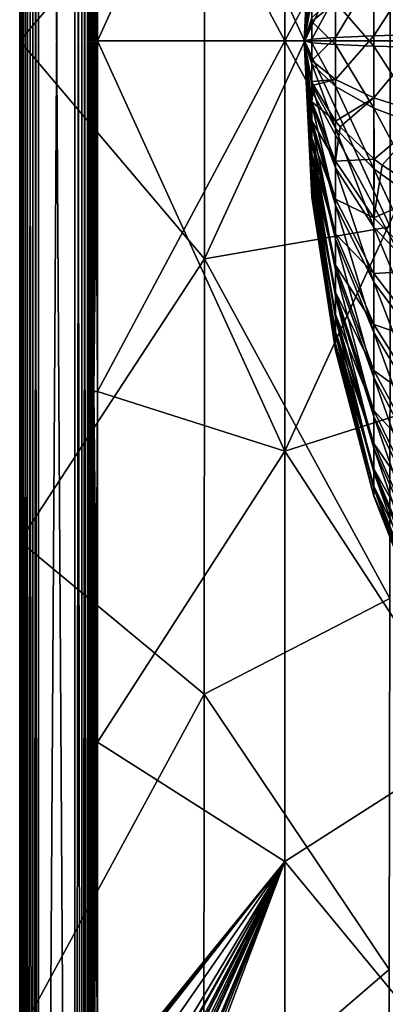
# Model space of a CAD drawing. Header units: millimetres. Extents: x -41 to 11, y -3 to 963.
# Tile 101 of 256: x -41 to -36, y 47 to 60. Entities that reach past the tile are written whole.
import ezdxf

# ---------------------------------------------------------------- set-up
doc = ezdxf.new("R2010")
doc.units = ezdxf.units.MM
doc.header["$LTSCALE"] = 65.185185
for name, color, linetype in [('1204', 7, 'CONTINUOUS'), ('1205', 7, 'CONTINUOUS'), ('2680', 7, 'CONTINUOUS'), ('2684', 7, 'CONTINUOUS'), ('2758', 7, 'CONTINUOUS'), ('2759', 7, 'CONTINUOUS'), ('2830', 7, 'CONTINUOUS'), ('2853', 7, 'CONTINUOUS'), ('2854', 7, 'CONTINUOUS'), ('2858', 7, 'CONTINUOUS'), ('2859', 7, 'CONTINUOUS'), ('2865', 7, 'CONTINUOUS'), ('2866', 7, 'CONTINUOUS'), ('2867', 7, 'CONTINUOUS'), ('2900', 7, 'CONTINUOUS'), ('2904', 7, 'CONTINUOUS'), ('3400', 7, 'CONTINUOUS'), ('3402', 7, 'CONTINUOUS'), ('3403', 7, 'CONTINUOUS'), ('3463', 7, 'CONTINUOUS'), ('3464', 7, 'CONTINUOUS')]:
    doc.layers.add(name, color=color, linetype=linetype)

msp = doc.modelspace()

# ---------------------------------------------------------------- linework, layer by layer
at = {"layer": '1204', "linetype": 'Continuous'}
for points in [[(-36.867, 62.143, -50.878), (-36.867, 62.139, -51.171), (-36.975, 60, -51), (-36.867, 62.143, -50.878)], [(-36.867, 62.106, -50.587), (-36.867, 62.143, -50.878), (-36.975, 60, -51), (-36.867, 62.106, -50.587)], [(-36.867, 62.139, -51.171), (-36.867, 62.096, -51.461), (-36.975, 60, -51), (-36.867, 62.139, -51.171)], [(-36.867, 62.03, -50.304), (-36.867, 62.106, -50.587), (-36.975, 60, -51), (-36.867, 62.03, -50.304)], [(-36.867, 62.096, -51.461), (-36.867, 62.014, -51.742), (-36.975, 60, -51), (-36.867, 62.096, -51.461)], [(-36.867, 61.917, -50.034), (-36.867, 62.03, -50.304), (-36.975, 60, -51), (-36.867, 61.917, -50.034)], [(-36.867, 62.014, -51.742), (-36.867, 61.894, -52.009), (-36.975, 60, -51), (-36.867, 62.014, -51.742)], [(-36.867, 61.767, -49.782), (-36.867, 61.917, -50.034), (-36.975, 60, -51), (-36.867, 61.767, -49.782)], [(-36.867, 61.894, -52.009), (-36.867, 61.739, -52.257), (-36.975, 60, -51), (-36.867, 61.894, -52.009)], [(-36.867, 61.585, -49.553), (-36.867, 61.767, -49.782), (-36.975, 60, -51), (-36.867, 61.585, -49.553)], [(-36.867, 61.739, -52.257), (-36.867, 61.552, -52.483), (-36.975, 60, -51), (-36.867, 61.739, -52.257)], [(-36.867, 61.373, -49.351), (-36.867, 61.585, -49.553), (-36.975, 60, -51), (-36.867, 61.373, -49.351)], [(-36.867, 61.552, -52.483), (-36.867, 61.335, -52.68), (-36.975, 60, -51), (-36.867, 61.552, -52.483)], [(-36.867, 61.136, -49.179), (-36.867, 61.373, -49.351), (-36.975, 60, -51), (-36.867, 61.136, -49.179)], [(-36.867, 61.335, -52.68), (-36.867, 61.094, -52.846), (-36.975, 60, -51), (-36.867, 61.335, -52.68)], [(-35.293, 60.092, -42.892), (-35.293, 61.196, -42.98), (-36.017, 60.071, -44.749), (-35.293, 60.092, -42.892)], [(-36.017, 60.071, -44.749), (-35.293, 61.196, -42.98), (-36.017, 60.922, -44.817), (-36.017, 60.071, -44.749)], [(-36.867, 60.877, -49.041), (-36.867, 61.136, -49.179), (-36.975, 60, -51), (-36.867, 60.877, -49.041)], [(-36.867, 61.094, -52.846), (-36.867, 60.833, -52.978), (-36.975, 60, -51), (-36.867, 61.094, -52.846)], [(-36.545, 60.048, -46.749), (-36.017, 60.922, -44.817), (-36.545, 60.627, -46.795), (-36.545, 60.048, -46.749)], [(-36.017, 60.071, -44.749), (-36.017, 60.922, -44.817), (-36.545, 60.048, -46.749), (-36.017, 60.071, -44.749)], [(-36.867, 60.602, -48.94), (-36.867, 60.877, -49.041), (-36.975, 60, -51), (-36.867, 60.602, -48.94)], [(-36.867, 60.833, -52.978), (-36.867, 60.556, -53.075), (-36.975, 60, -51), (-36.867, 60.833, -52.978)], [(-36.867, 60.024, -48.854), (-36.545, 60.627, -46.795), (-36.867, 60.316, -48.877), (-36.867, 60.024, -48.854)], [(-36.545, 60.048, -46.749), (-36.545, 60.627, -46.795), (-36.867, 60.024, -48.854), (-36.545, 60.048, -46.749)], [(-36.867, 60.316, -48.877), (-36.867, 60.602, -48.94), (-36.975, 60, -51), (-36.867, 60.316, -48.877)], [(-36.867, 60.024, -48.854), (-36.867, 60.316, -48.877), (-36.975, 60, -51), (-36.867, 60.024, -48.854)], [(-36.017, 59.219, -44.797), (-35.293, 60.092, -42.892), (-36.017, 60.071, -44.749), (-36.017, 59.219, -44.797)], [(-35.293, 58.987, -42.955), (-35.293, 60.092, -42.892), (-36.017, 59.219, -44.797), (-35.293, 58.987, -42.955)], [(-36.867, 59.732, -48.871), (-36.867, 60.024, -48.854), (-36.975, 60, -51), (-36.867, 59.732, -48.871)], [(-36.867, 59.444, -48.925), (-36.867, 59.732, -48.871), (-36.975, 60, -51), (-36.867, 59.444, -48.925)], [(-36.867, 59.732, -48.871), (-36.545, 60.048, -46.749), (-36.867, 60.024, -48.854), (-36.867, 59.732, -48.871)], [(-36.545, 59.469, -46.782), (-36.545, 60.048, -46.749), (-36.867, 59.732, -48.871), (-36.545, 59.469, -46.782)], [(-36.545, 59.469, -46.782), (-36.017, 60.071, -44.749), (-36.545, 60.048, -46.749), (-36.545, 59.469, -46.782)], [(-36.017, 59.219, -44.797), (-36.017, 60.071, -44.749), (-36.545, 59.469, -46.782), (-36.017, 59.219, -44.797)], [(-36.867, 59.444, -48.925), (-36.545, 59.469, -46.782), (-36.867, 59.732, -48.871), (-36.867, 59.444, -48.925)], [(-36.847, 59.395, -48.743), (-36.545, 59.469, -46.782), (-36.867, 59.444, -48.925), (-36.847, 59.395, -48.743)], [(-36.545, 58.899, -46.891), (-36.545, 59.469, -46.782), (-36.847, 59.395, -48.743), (-36.545, 58.899, -46.891)], [(-36.545, 58.899, -46.891), (-36.017, 59.219, -44.797), (-36.545, 59.469, -46.782), (-36.545, 58.899, -46.891)], [(-36.482, 58.823, -46.609), (-36.017, 59.219, -44.797), (-36.545, 58.899, -46.891), (-36.482, 58.823, -46.609)], [(-36.015, 58.381, -44.957), (-36.017, 59.219, -44.797), (-36.482, 58.823, -46.609), (-36.015, 58.381, -44.957)], [(-36.015, 58.381, -44.957), (-35.293, 58.987, -42.955), (-36.017, 59.219, -44.797), (-36.015, 58.381, -44.957)], [(-35.906, 58.297, -44.644), (-35.293, 58.987, -42.955), (-36.015, 58.381, -44.957), (-35.906, 58.297, -44.644)], [(-35.292, 57.9, -43.164), (-35.293, 58.987, -42.955), (-35.906, 58.297, -44.644), (-35.292, 57.9, -43.164)]]:
    msp.add_3dface(points, dxfattribs=at)
at = {"layer": '1205', "linetype": 'Continuous'}
for points in [[(-35.293, 61.013, -59.045), (-35.293, 59.908, -59.108), (-36.017, 60.781, -57.203), (-35.293, 61.013, -59.045)], [(-36.017, 60.781, -57.203), (-36.017, 59.929, -57.251), (-36.545, 60.531, -55.218), (-36.017, 60.781, -57.203)], [(-36.017, 60.781, -57.203), (-35.293, 59.908, -59.108), (-36.017, 59.929, -57.251), (-36.017, 60.781, -57.203)], [(-36.975, 60, -51), (-36.867, 60.556, -53.075), (-36.867, 60.268, -53.129), (-36.975, 60, -51)], [(-36.867, 60.556, -53.075), (-36.545, 60.531, -55.218), (-36.867, 60.268, -53.129), (-36.867, 60.556, -53.075)], [(-36.545, 60.531, -55.218), (-36.545, 59.952, -55.251), (-36.867, 60.268, -53.129), (-36.545, 60.531, -55.218)], [(-36.545, 60.531, -55.218), (-36.017, 59.929, -57.251), (-36.545, 59.952, -55.251), (-36.545, 60.531, -55.218)], [(-36.975, 60, -51), (-36.867, 60.268, -53.129), (-36.867, 59.976, -53.146), (-36.975, 60, -51)], [(-36.867, 60.268, -53.129), (-36.545, 59.952, -55.251), (-36.867, 59.976, -53.146), (-36.867, 60.268, -53.129)], [(-36.975, 60, -51), (-36.867, 57.857, -51.122), (-36.867, 57.861, -50.829), (-36.975, 60, -51)], [(-36.975, 60, -51), (-36.867, 57.894, -51.413), (-36.867, 57.857, -51.122), (-36.975, 60, -51)], [(-36.975, 60, -51), (-36.867, 57.97, -51.696), (-36.867, 57.894, -51.413), (-36.975, 60, -51)], [(-36.975, 60, -51), (-36.867, 58.083, -51.966), (-36.867, 57.97, -51.696), (-36.975, 60, -51)], [(-36.975, 60, -51), (-36.867, 58.233, -52.218), (-36.867, 58.083, -51.966), (-36.975, 60, -51)], [(-36.975, 60, -51), (-36.867, 58.415, -52.447), (-36.867, 58.233, -52.218), (-36.975, 60, -51)], [(-36.975, 60, -51), (-36.867, 58.627, -52.649), (-36.867, 58.415, -52.447), (-36.975, 60, -51)], [(-36.975, 60, -51), (-36.867, 58.864, -52.821), (-36.867, 58.627, -52.649), (-36.975, 60, -51)], [(-36.975, 60, -51), (-36.867, 59.123, -52.959), (-36.867, 58.864, -52.821), (-36.975, 60, -51)], [(-36.975, 60, -51), (-36.867, 59.398, -53.06), (-36.867, 59.123, -52.959), (-36.975, 60, -51)], [(-36.975, 60, -51), (-36.867, 59.684, -53.123), (-36.867, 59.398, -53.06), (-36.975, 60, -51)], [(-36.975, 60, -51), (-36.867, 59.976, -53.146), (-36.867, 59.684, -53.123), (-36.975, 60, -51)], [(-36.975, 60, -51), (-36.867, 57.861, -50.829), (-36.867, 57.904, -50.539), (-36.975, 60, -51)], [(-36.975, 60, -51), (-36.867, 58.906, -49.154), (-36.867, 59.167, -49.022), (-36.975, 60, -51)], [(-36.975, 60, -51), (-36.867, 58.665, -49.32), (-36.867, 58.906, -49.154), (-36.975, 60, -51)], [(-36.975, 60, -51), (-36.867, 58.448, -49.517), (-36.867, 58.665, -49.32), (-36.975, 60, -51)], [(-36.975, 60, -51), (-36.867, 58.261, -49.743), (-36.867, 58.448, -49.517), (-36.975, 60, -51)], [(-36.975, 60, -51), (-36.867, 58.106, -49.991), (-36.867, 58.261, -49.743), (-36.975, 60, -51)], [(-36.975, 60, -51), (-36.867, 57.986, -50.258), (-36.867, 58.106, -49.991), (-36.975, 60, -51)], [(-36.975, 60, -51), (-36.867, 57.904, -50.539), (-36.867, 57.986, -50.258), (-36.975, 60, -51)], [(-36.867, 59.444, -48.925), (-36.975, 60, -51), (-36.867, 59.167, -49.022), (-36.867, 59.444, -48.925)], [(-36.867, 59.976, -53.146), (-36.545, 59.373, -55.205), (-36.867, 59.684, -53.123), (-36.867, 59.976, -53.146)], [(-36.545, 59.952, -55.251), (-36.545, 59.373, -55.205), (-36.867, 59.976, -53.146), (-36.545, 59.952, -55.251)], [(-36.545, 59.952, -55.251), (-36.017, 59.078, -57.183), (-36.545, 59.373, -55.205), (-36.545, 59.952, -55.251)], [(-36.017, 59.929, -57.251), (-36.017, 59.078, -57.183), (-36.545, 59.952, -55.251), (-36.017, 59.929, -57.251)], [(-35.293, 59.908, -59.108), (-35.293, 58.804, -59.02), (-36.017, 59.929, -57.251), (-35.293, 59.908, -59.108)], [(-36.017, 59.929, -57.251), (-35.293, 58.804, -59.02), (-36.017, 59.078, -57.183), (-36.017, 59.929, -57.251)], [(-36.867, 59.684, -53.123), (-36.545, 58.806, -55.081), (-36.867, 59.398, -53.06), (-36.867, 59.684, -53.123)], [(-36.545, 59.373, -55.205), (-36.545, 58.806, -55.081), (-36.867, 59.684, -53.123), (-36.545, 59.373, -55.205)], [(-36.847, 59.395, -48.743), (-36.867, 59.444, -48.925), (-36.867, 59.167, -49.022), (-36.847, 59.395, -48.743)], [(-36.867, 59.398, -53.06), (-36.545, 58.262, -54.88), (-36.867, 59.123, -52.959), (-36.867, 59.398, -53.06)], [(-36.545, 58.806, -55.081), (-36.545, 58.262, -54.88), (-36.867, 59.398, -53.06), (-36.545, 58.806, -55.081)], [(-36.545, 58.899, -46.891), (-36.847, 59.395, -48.743), (-36.867, 59.167, -49.022), (-36.545, 58.899, -46.891)], [(-36.545, 59.373, -55.205), (-36.017, 58.245, -57), (-36.545, 58.806, -55.081), (-36.545, 59.373, -55.205)], [(-36.017, 59.078, -57.183), (-36.017, 58.245, -57), (-36.545, 59.373, -55.205), (-36.017, 59.078, -57.183)], [(-36.545, 58.351, -47.081), (-36.545, 58.899, -46.891), (-36.867, 59.167, -49.022), (-36.545, 58.351, -47.081)], [(-36.867, 58.906, -49.154), (-36.545, 58.351, -47.081), (-36.867, 59.167, -49.022), (-36.867, 58.906, -49.154)], [(-36.867, 59.123, -52.959), (-36.545, 57.75, -54.607), (-36.867, 58.864, -52.821), (-36.867, 59.123, -52.959)], [(-36.545, 58.262, -54.88), (-36.545, 57.75, -54.607), (-36.867, 59.123, -52.959), (-36.545, 58.262, -54.88)], [(-36.017, 59.078, -57.183), (-35.293, 57.724, -58.783), (-36.017, 58.245, -57), (-36.017, 59.078, -57.183)], [(-35.293, 58.804, -59.02), (-35.293, 57.724, -58.783), (-36.017, 59.078, -57.183), (-35.293, 58.804, -59.02)], [(-36.867, 58.665, -49.32), (-36.545, 57.832, -47.343), (-36.867, 58.906, -49.154), (-36.867, 58.665, -49.32)], [(-36.545, 57.832, -47.343), (-36.545, 58.351, -47.081), (-36.867, 58.906, -49.154), (-36.545, 57.832, -47.343)], [(-36.482, 58.823, -46.609), (-36.545, 58.899, -46.891), (-36.545, 58.351, -47.081), (-36.482, 58.823, -46.609)], [(-36.867, 58.864, -52.821), (-36.545, 57.28, -54.267), (-36.867, 58.627, -52.649), (-36.867, 58.864, -52.821)], [(-36.545, 57.75, -54.607), (-36.545, 57.28, -54.267), (-36.867, 58.864, -52.821), (-36.545, 57.75, -54.607)], [(-36.015, 58.381, -44.957), (-36.482, 58.823, -46.609), (-36.545, 58.351, -47.081), (-36.015, 58.381, -44.957)], [(-36.545, 58.806, -55.081), (-36.017, 57.444, -56.705), (-36.545, 58.262, -54.88), (-36.545, 58.806, -55.081)], [(-36.017, 58.245, -57), (-36.017, 57.444, -56.705), (-36.545, 58.806, -55.081), (-36.017, 58.245, -57)], [(-36.867, 58.448, -49.517), (-36.545, 57.355, -47.672), (-36.867, 58.665, -49.32), (-36.867, 58.448, -49.517)], [(-36.545, 57.355, -47.672), (-36.545, 57.832, -47.343), (-36.867, 58.665, -49.32), (-36.545, 57.355, -47.672)], [(-36.867, 58.627, -52.649), (-36.545, 56.86, -53.866), (-36.867, 58.415, -52.447), (-36.867, 58.627, -52.649)], [(-36.545, 57.28, -54.267), (-36.545, 56.86, -53.866), (-36.867, 58.627, -52.649), (-36.545, 57.28, -54.267)], [(-36.867, 58.261, -49.743), (-36.545, 56.926, -48.063), (-36.867, 58.448, -49.517), (-36.867, 58.261, -49.743)], [(-36.545, 56.926, -48.063), (-36.545, 57.355, -47.672), (-36.867, 58.448, -49.517), (-36.545, 56.926, -48.063)], [(-36.867, 58.415, -52.447), (-36.545, 56.499, -53.412), (-36.867, 58.233, -52.218), (-36.867, 58.415, -52.447)], [(-36.545, 56.86, -53.866), (-36.545, 56.499, -53.412), (-36.867, 58.415, -52.447), (-36.545, 56.86, -53.866)], [(-36.017, 57.575, -45.238), (-36.015, 58.381, -44.957), (-36.545, 58.351, -47.081), (-36.017, 57.575, -45.238)], [(-36.545, 57.832, -47.343), (-36.017, 57.575, -45.238), (-36.545, 58.351, -47.081), (-36.545, 57.832, -47.343)], [(-35.906, 58.297, -44.644), (-36.015, 58.381, -44.957), (-36.017, 57.575, -45.238), (-35.906, 58.297, -44.644)], [(-36.867, 58.106, -49.991), (-36.545, 56.555, -48.509), (-36.867, 58.261, -49.743), (-36.867, 58.106, -49.991)], [(-36.545, 56.555, -48.509), (-36.545, 56.926, -48.063), (-36.867, 58.261, -49.743), (-36.545, 56.555, -48.509)], [(-36.867, 58.233, -52.218), (-36.545, 56.203, -52.913), (-36.867, 58.083, -51.966), (-36.867, 58.233, -52.218)], [(-36.545, 56.499, -53.412), (-36.545, 56.203, -52.913), (-36.867, 58.233, -52.218), (-36.545, 56.499, -53.412)], [(-36.545, 58.262, -54.88), (-36.017, 56.691, -56.304), (-36.545, 57.75, -54.607), (-36.545, 58.262, -54.88)], [(-36.017, 57.444, -56.705), (-36.017, 56.691, -56.304), (-36.545, 58.262, -54.88), (-36.017, 57.444, -56.705)], [(-35.292, 57.9, -43.164), (-35.906, 58.297, -44.644), (-36.017, 57.575, -45.238), (-35.292, 57.9, -43.164)], [(-36.017, 58.245, -57), (-35.293, 56.685, -58.4), (-36.017, 57.444, -56.705), (-36.017, 58.245, -57)], [(-35.293, 57.724, -58.783), (-35.293, 56.685, -58.4), (-36.017, 58.245, -57), (-35.293, 57.724, -58.783)], [(-36.867, 57.986, -50.258), (-36.545, 56.248, -49.001), (-36.867, 58.106, -49.991), (-36.867, 57.986, -50.258)], [(-36.545, 56.248, -49.001), (-36.545, 56.555, -48.509), (-36.867, 58.106, -49.991), (-36.545, 56.248, -49.001)], [(-36.867, 58.083, -51.966), (-36.545, 55.978, -52.378), (-36.867, 57.97, -51.696), (-36.867, 58.083, -51.966)], [(-36.545, 56.203, -52.913), (-36.545, 55.978, -52.378), (-36.867, 58.083, -51.966), (-36.545, 56.203, -52.913)], [(-36.867, 57.904, -50.539), (-36.545, 56.01, -49.531), (-36.867, 57.986, -50.258), (-36.867, 57.904, -50.539)], [(-36.545, 56.01, -49.531), (-36.545, 56.248, -49.001), (-36.867, 57.986, -50.258), (-36.545, 56.01, -49.531)], [(-36.867, 57.97, -51.696), (-36.545, 55.828, -51.818), (-36.867, 57.894, -51.413), (-36.867, 57.97, -51.696)], [(-36.545, 55.978, -52.378), (-36.545, 55.828, -51.818), (-36.867, 57.97, -51.696), (-36.545, 55.978, -52.378)], [(-36.545, 55.848, -50.088), (-36.545, 56.01, -49.531), (-36.867, 57.904, -50.539), (-36.545, 55.848, -50.088)], [(-36.867, 57.861, -50.829), (-36.545, 55.848, -50.088), (-36.867, 57.904, -50.539), (-36.867, 57.861, -50.829)], [(-36.867, 57.894, -51.413), (-36.545, 55.755, -51.242), (-36.867, 57.857, -51.122), (-36.867, 57.894, -51.413)], [(-36.545, 55.828, -51.818), (-36.545, 55.755, -51.242), (-36.867, 57.894, -51.413), (-36.545, 55.828, -51.818)], [(-36.867, 57.857, -51.122), (-36.545, 55.762, -50.662), (-36.867, 57.861, -50.829), (-36.867, 57.857, -51.122)], [(-36.545, 55.762, -50.662), (-36.545, 55.848, -50.088), (-36.867, 57.861, -50.829), (-36.545, 55.762, -50.662)], [(-36.545, 55.755, -51.242), (-36.545, 55.762, -50.662), (-36.867, 57.857, -51.122), (-36.545, 55.755, -51.242)], [(-36.545, 57.355, -47.672), (-36.017, 56.813, -45.622), (-36.545, 57.832, -47.343), (-36.545, 57.355, -47.672)], [(-36.017, 56.813, -45.622), (-36.017, 57.575, -45.238), (-36.545, 57.832, -47.343), (-36.017, 56.813, -45.622)], [(-35.293, 56.854, -43.526), (-35.292, 57.9, -43.164), (-36.017, 57.575, -45.238), (-35.293, 56.854, -43.526)], [(-36.545, 57.75, -54.607), (-36.017, 56, -55.804), (-36.545, 57.28, -54.267), (-36.545, 57.75, -54.607)], [(-36.017, 56.691, -56.304), (-36.017, 56, -55.804), (-36.545, 57.75, -54.607), (-36.017, 56.691, -56.304)], [(-36.017, 56.813, -45.622), (-35.293, 56.854, -43.526), (-36.017, 57.575, -45.238), (-36.017, 56.813, -45.622)], [(-36.017, 57.444, -56.705), (-35.293, 55.708, -57.88), (-36.017, 56.691, -56.304), (-36.017, 57.444, -56.705)], [(-35.293, 56.685, -58.4), (-35.293, 55.708, -57.88), (-36.017, 57.444, -56.705), (-35.293, 56.685, -58.4)], [(-36.545, 56.926, -48.063), (-36.017, 56.11, -46.106), (-36.545, 57.355, -47.672), (-36.545, 56.926, -48.063)], [(-36.017, 56.11, -46.106), (-36.017, 56.813, -45.622), (-36.545, 57.355, -47.672), (-36.017, 56.11, -46.106)], [(-36.017, 56, -55.804), (-36.017, 55.383, -55.215), (-36.545, 57.28, -54.267), (-36.017, 56, -55.804)], [(-36.545, 57.28, -54.267), (-36.017, 55.383, -55.215), (-36.545, 56.86, -53.866), (-36.545, 57.28, -54.267)], [(-36.545, 56.555, -48.509), (-36.017, 55.48, -46.681), (-36.545, 56.926, -48.063), (-36.545, 56.555, -48.509)], [(-36.017, 55.48, -46.681), (-36.017, 56.11, -46.106), (-36.545, 56.926, -48.063), (-36.017, 55.48, -46.681)], [(-36.017, 55.383, -55.215), (-36.017, 54.852, -54.547), (-36.545, 56.86, -53.866), (-36.017, 55.383, -55.215)], [(-36.545, 56.86, -53.866), (-36.017, 54.852, -54.547), (-36.545, 56.499, -53.412), (-36.545, 56.86, -53.866)], [(-35.293, 55.866, -44.024), (-35.293, 56.854, -43.526), (-36.017, 56.813, -45.622), (-35.293, 55.866, -44.024)], [(-36.017, 56.11, -46.106), (-35.293, 55.866, -44.024), (-36.017, 56.813, -45.622), (-36.017, 56.11, -46.106)], [(-36.017, 56.691, -56.304), (-35.293, 54.811, -57.231), (-36.017, 56, -55.804), (-36.017, 56.691, -56.304)], [(-35.293, 55.708, -57.88), (-35.293, 54.811, -57.231), (-36.017, 56.691, -56.304), (-35.293, 55.708, -57.88)], [(-36.545, 56.248, -49.001), (-36.017, 54.934, -47.337), (-36.545, 56.555, -48.509), (-36.545, 56.248, -49.001)], [(-36.017, 54.934, -47.337), (-36.017, 55.48, -46.681), (-36.545, 56.555, -48.509), (-36.017, 54.934, -47.337)], [(-36.545, 56.499, -53.412), (-36.017, 54.417, -53.813), (-36.545, 56.203, -52.913), (-36.545, 56.499, -53.412)], [(-36.017, 54.852, -54.547), (-36.017, 54.417, -53.813), (-36.545, 56.499, -53.412), (-36.017, 54.852, -54.547)], [(-36.545, 56.01, -49.531), (-36.017, 54.482, -48.061), (-36.545, 56.248, -49.001), (-36.545, 56.01, -49.531)], [(-36.017, 54.482, -48.061), (-36.017, 54.934, -47.337), (-36.545, 56.248, -49.001), (-36.017, 54.482, -48.061)], [(-36.545, 56.203, -52.913), (-36.017, 54.086, -53.026), (-36.545, 55.978, -52.378), (-36.545, 56.203, -52.913)], [(-36.017, 54.417, -53.813), (-36.017, 54.086, -53.026), (-36.545, 56.203, -52.913), (-36.017, 54.417, -53.813)], [(-36.017, 55.48, -46.681), (-35.293, 54.955, -44.652), (-36.017, 56.11, -46.106), (-36.017, 55.48, -46.681)], [(-35.293, 54.955, -44.652), (-35.293, 55.866, -44.024), (-36.017, 56.11, -46.106), (-35.293, 54.955, -44.652)], [(-36.545, 55.848, -50.088), (-36.017, 54.134, -48.84), (-36.545, 56.01, -49.531), (-36.545, 55.848, -50.088)], [(-36.017, 54.134, -48.84), (-36.017, 54.482, -48.061), (-36.545, 56.01, -49.531), (-36.017, 54.134, -48.84)], [(-36.545, 55.978, -52.378), (-36.017, 53.865, -52.202), (-36.545, 55.828, -51.818), (-36.545, 55.978, -52.378)], [(-36.017, 54.086, -53.026), (-36.017, 53.865, -52.202), (-36.545, 55.978, -52.378), (-36.017, 54.086, -53.026)], [(-36.017, 56, -55.804), (-35.293, 54.011, -56.467), (-36.017, 55.383, -55.215), (-36.017, 56, -55.804)], [(-35.293, 54.811, -57.231), (-35.293, 54.011, -56.467), (-36.017, 56, -55.804), (-35.293, 54.811, -57.231)], [(-36.017, 53.894, -49.658), (-36.017, 54.134, -48.84), (-36.545, 55.848, -50.088), (-36.017, 53.894, -49.658)], [(-36.545, 55.762, -50.662), (-36.017, 53.894, -49.658), (-36.545, 55.848, -50.088), (-36.545, 55.762, -50.662)], [(-36.545, 55.828, -51.818), (-36.017, 53.759, -51.356), (-36.545, 55.755, -51.242), (-36.545, 55.828, -51.818)], [(-36.017, 53.865, -52.202), (-36.017, 53.759, -51.356), (-36.545, 55.828, -51.818), (-36.017, 53.865, -52.202)], [(-36.545, 55.755, -51.242), (-36.017, 53.768, -50.502), (-36.545, 55.762, -50.662), (-36.545, 55.755, -51.242)], [(-36.017, 53.768, -50.502), (-36.017, 53.894, -49.658), (-36.545, 55.762, -50.662), (-36.017, 53.768, -50.502)], [(-36.017, 53.759, -51.356), (-36.017, 53.768, -50.502), (-36.545, 55.755, -51.242), (-36.017, 53.759, -51.356)], [(-36.017, 54.934, -47.337), (-35.293, 54.137, -45.398), (-36.017, 55.48, -46.681), (-36.017, 54.934, -47.337)], [(-35.293, 54.137, -45.398), (-35.293, 54.955, -44.652), (-36.017, 55.48, -46.681), (-35.293, 54.137, -45.398)], [(-36.017, 55.383, -55.215), (-35.293, 53.323, -55.6), (-36.017, 54.852, -54.547), (-36.017, 55.383, -55.215)], [(-35.293, 54.011, -56.467), (-35.293, 53.323, -55.6), (-36.017, 55.383, -55.215), (-35.293, 54.011, -56.467)], [(-36.017, 54.482, -48.061), (-35.293, 53.429, -46.249), (-36.017, 54.934, -47.337), (-36.017, 54.482, -48.061)], [(-35.293, 53.429, -46.249), (-35.293, 54.137, -45.398), (-36.017, 54.934, -47.337), (-35.293, 53.429, -46.249)], [(-36.017, 54.852, -54.547), (-35.293, 52.758, -54.648), (-36.017, 54.417, -53.813), (-36.017, 54.852, -54.547)], [(-35.293, 53.323, -55.6), (-35.293, 52.758, -54.648), (-36.017, 54.852, -54.547), (-35.293, 53.323, -55.6)], [(-36.017, 54.134, -48.84), (-35.293, 52.843, -47.188), (-36.017, 54.482, -48.061), (-36.017, 54.134, -48.84)], [(-35.293, 52.843, -47.188), (-35.293, 53.429, -46.249), (-36.017, 54.482, -48.061), (-35.293, 52.843, -47.188)], [(-36.017, 54.417, -53.813), (-35.293, 52.329, -53.628), (-36.017, 54.086, -53.026), (-36.017, 54.417, -53.813)], [(-35.293, 52.758, -54.648), (-35.293, 52.329, -53.628), (-36.017, 54.417, -53.813), (-35.293, 52.758, -54.648)], [(-36.017, 53.894, -49.658), (-35.293, 52.391, -48.198), (-36.017, 54.134, -48.84), (-36.017, 53.894, -49.658)], [(-35.293, 52.391, -48.198), (-35.293, 52.843, -47.188), (-36.017, 54.134, -48.84), (-35.293, 52.391, -48.198)], [(-36.017, 54.086, -53.026), (-35.293, 52.043, -52.559), (-36.017, 53.865, -52.202), (-36.017, 54.086, -53.026)], [(-35.293, 52.329, -53.628), (-35.293, 52.043, -52.559), (-36.017, 54.086, -53.026), (-35.293, 52.329, -53.628)], [(-35.293, 52.08, -49.26), (-35.293, 52.391, -48.198), (-36.017, 53.894, -49.658), (-35.293, 52.08, -49.26)], [(-36.017, 53.768, -50.502), (-35.293, 52.08, -49.26), (-36.017, 53.894, -49.658), (-36.017, 53.768, -50.502)], [(-36.017, 53.865, -52.202), (-35.293, 51.904, -51.461), (-36.017, 53.759, -51.356), (-36.017, 53.865, -52.202)], [(-35.293, 52.043, -52.559), (-35.293, 51.904, -51.461), (-36.017, 53.865, -52.202), (-35.293, 52.043, -52.559)], [(-36.017, 53.759, -51.356), (-35.293, 51.917, -50.355), (-36.017, 53.768, -50.502), (-36.017, 53.759, -51.356)], [(-35.293, 51.917, -50.355), (-35.293, 52.08, -49.26), (-36.017, 53.768, -50.502), (-35.293, 51.917, -50.355)], [(-35.293, 51.904, -51.461), (-35.293, 51.917, -50.355), (-36.017, 53.759, -51.356), (-35.293, 51.904, -51.461)]]:
    msp.add_3dface(points, dxfattribs=at)
at = {"layer": '2680', "linetype": 'Continuous'}
for points in [[(-37.241, 65.627, -85.509), (-37.241, 60, -85.53), (-39.809, 64.807, -89.992), (-37.241, 65.627, -85.509)], [(-34.652, 64.802, -80.989), (-34.652, 60, -81.026), (-37.241, 65.627, -85.509), (-34.652, 64.802, -80.989)], [(-37.241, 65.627, -85.509), (-34.652, 60, -81.026), (-37.241, 60, -85.53), (-37.241, 65.627, -85.509)], [(-39.809, 64.807, -89.992), (-37.241, 60, -85.53), (-39.809, 60, -89.995), (-39.809, 64.807, -89.992)], [(-37.241, 60, -85.53), (-37.241, 54.373, -85.509), (-39.809, 60, -89.995), (-37.241, 60, -85.53)], [(-39.809, 60, -89.995), (-37.241, 54.373, -85.509), (-39.809, 55.193, -89.992), (-39.809, 60, -89.995)], [(-34.652, 60, -81.026), (-34.652, 55.198, -80.989), (-37.241, 60, -85.53), (-34.652, 60, -81.026)], [(-37.241, 60, -85.53), (-34.652, 55.198, -80.989), (-37.241, 54.373, -85.509), (-37.241, 60, -85.53)], [(-39.809, 55.193, -89.992), (-37.241, 54.373, -85.509), (-39.809, 50.386, -89.983), (-39.809, 55.193, -89.992)], [(-34.652, 55.198, -80.989), (-34.652, 50.401, -80.88), (-37.241, 54.373, -85.509), (-34.652, 55.198, -80.989)], [(-37.241, 54.373, -85.509), (-37.241, 48.749, -85.445), (-39.809, 50.386, -89.983), (-37.241, 54.373, -85.509)], [(-37.241, 54.373, -85.509), (-34.652, 50.401, -80.88), (-37.241, 48.749, -85.445), (-37.241, 54.373, -85.509)], [(-39.809, 50.386, -89.983), (-37.241, 48.749, -85.445), (-39.81, 45.579, -89.967), (-39.809, 50.386, -89.983)], [(-34.652, 50.401, -80.88), (-34.652, 45.614, -80.699), (-37.241, 48.749, -85.445), (-34.652, 50.401, -80.88)], [(-39.81, 45.579, -89.967), (-37.241, 48.749, -85.445), (-39.758, 45.6, -89.875), (-39.81, 45.579, -89.967)], [(-39.758, 45.6, -89.875), (-37.241, 48.749, -85.445), (-39.705, 45.609, -89.781), (-39.758, 45.6, -89.875)], [(-39.705, 45.609, -89.781), (-37.241, 48.749, -85.445), (-39.407, 45.628, -89.253), (-39.705, 45.609, -89.781)], [(-39.407, 45.628, -89.253), (-37.241, 48.749, -85.445), (-39.11, 45.647, -88.725), (-39.407, 45.628, -89.253)], [(-39.11, 45.647, -88.725), (-37.241, 48.749, -85.445), (-38.992, 45.623, -88.516), (-39.11, 45.647, -88.725)], [(-38.992, 45.623, -88.516), (-37.241, 48.749, -85.445), (-38.988, 45.621, -88.509), (-38.992, 45.623, -88.516)], [(-38.988, 45.621, -88.509), (-37.241, 48.749, -85.445), (-38.887, 45.542, -88.328), (-38.988, 45.621, -88.509)], [(-38.887, 45.542, -88.328), (-37.241, 48.749, -85.445), (-38.874, 45.528, -88.305), (-38.887, 45.542, -88.328)], [(-38.874, 45.528, -88.305), (-37.241, 48.749, -85.445), (-38.803, 45.42, -88.177), (-38.874, 45.528, -88.305)], [(-37.241, 48.749, -85.445), (-37.241, 43.13, -85.34), (-38.803, 45.42, -88.177), (-37.241, 48.749, -85.445)], [(-37.241, 48.749, -85.445), (-34.652, 45.614, -80.699), (-37.241, 43.13, -85.34), (-37.241, 48.749, -85.445)]]:
    msp.add_3dface(points, dxfattribs=at)
at = {"layer": '2684', "linetype": 'Continuous'}
for points in [[(-37.241, 60, -16.47), (-37.241, 65.627, -16.491), (-39.809, 60, -12.005), (-37.241, 60, -16.47)], [(-39.809, 60, -12.005), (-37.241, 65.627, -16.491), (-39.809, 64.807, -12.008), (-39.809, 60, -12.005)], [(-37.241, 60, -16.47), (-34.652, 64.802, -21.011), (-37.241, 65.627, -16.491), (-37.241, 60, -16.47)], [(-34.652, 60, -20.974), (-34.652, 64.802, -21.011), (-37.241, 60, -16.47), (-34.652, 60, -20.974)], [(-37.241, 54.373, -16.491), (-37.241, 60, -16.47), (-39.809, 55.193, -12.008), (-37.241, 54.373, -16.491)], [(-39.809, 55.193, -12.008), (-37.241, 60, -16.47), (-39.809, 60, -12.005), (-39.809, 55.193, -12.008)], [(-34.652, 55.198, -21.011), (-34.652, 60, -20.974), (-37.241, 54.373, -16.491), (-34.652, 55.198, -21.011)], [(-37.241, 54.373, -16.491), (-34.652, 60, -20.974), (-37.241, 60, -16.47), (-37.241, 54.373, -16.491)], [(-39.809, 50.386, -12.017), (-37.241, 54.373, -16.491), (-39.809, 55.193, -12.008), (-39.809, 50.386, -12.017)], [(-34.652, 50.401, -21.12), (-34.652, 55.198, -21.011), (-37.241, 54.373, -16.491), (-34.652, 50.401, -21.12)], [(-37.241, 48.749, -16.555), (-37.241, 54.373, -16.491), (-39.809, 50.386, -12.017), (-37.241, 48.749, -16.555)], [(-37.241, 48.749, -16.555), (-34.652, 50.401, -21.12), (-37.241, 54.373, -16.491), (-37.241, 48.749, -16.555)], [(-39.81, 45.579, -12.033), (-37.241, 48.749, -16.555), (-39.809, 50.386, -12.017), (-39.81, 45.579, -12.033)], [(-34.652, 45.614, -21.301), (-34.652, 50.401, -21.12), (-37.241, 48.749, -16.555), (-34.652, 45.614, -21.301)], [(-39.758, 45.6, -12.125), (-37.241, 48.749, -16.555), (-39.81, 45.579, -12.033), (-39.758, 45.6, -12.125)], [(-39.705, 45.609, -12.219), (-37.241, 48.749, -16.555), (-39.758, 45.6, -12.125), (-39.705, 45.609, -12.219)], [(-39.407, 45.628, -12.747), (-37.241, 48.749, -16.555), (-39.705, 45.609, -12.219), (-39.407, 45.628, -12.747)], [(-39.11, 45.647, -13.275), (-37.241, 48.749, -16.555), (-39.407, 45.628, -12.747), (-39.11, 45.647, -13.275)], [(-39.007, 45.63, -13.457), (-37.241, 48.749, -16.555), (-39.11, 45.647, -13.275), (-39.007, 45.63, -13.457)], [(-38.988, 45.621, -13.491), (-37.241, 48.749, -16.555), (-39.007, 45.63, -13.457), (-38.988, 45.621, -13.491)], [(-38.913, 45.569, -13.625), (-37.241, 48.749, -16.555), (-38.988, 45.621, -13.491), (-38.913, 45.569, -13.625)], [(-38.874, 45.528, -13.695), (-37.241, 48.749, -16.555), (-38.913, 45.569, -13.625), (-38.874, 45.528, -13.695)], [(-38.832, 45.471, -13.77), (-37.241, 48.749, -16.555), (-38.874, 45.528, -13.695), (-38.832, 45.471, -13.77)], [(-38.778, 45.369, -13.867), (-37.241, 48.749, -16.555), (-38.832, 45.471, -13.77), (-38.778, 45.369, -13.867)], [(-38.769, 45.348, -13.883), (-37.241, 48.749, -16.555), (-38.778, 45.369, -13.867), (-38.769, 45.348, -13.883)], [(-38.725, 45.209, -13.964), (-37.241, 48.749, -16.555), (-38.769, 45.348, -13.883), (-38.725, 45.209, -13.964)], [(-38.712, 45.152, -13.986), (-37.241, 48.749, -16.555), (-38.725, 45.209, -13.964), (-38.712, 45.152, -13.986)], [(-38.698, 45.054, -14.013), (-37.241, 48.749, -16.555), (-38.712, 45.152, -13.986), (-38.698, 45.054, -14.013)], [(-38.69, 44.897, -14.029), (-37.241, 48.749, -16.555), (-38.698, 45.054, -14.013), (-38.69, 44.897, -14.029)], [(-37.241, 43.13, -16.66), (-37.241, 48.749, -16.555), (-38.69, 44.897, -14.029), (-37.241, 43.13, -16.66)], [(-37.241, 43.13, -16.66), (-34.652, 45.614, -21.301), (-37.241, 48.749, -16.555), (-37.241, 43.13, -16.66)]]:
    msp.add_3dface(points, dxfattribs=at)
at = {"layer": '2758', "linetype": 'Continuous'}
for points in [[(-39.875, 45.5, -90.389), (-39.875, 45.38, -90.539), (-39.875, 100.606, -91.606), (-39.875, 45.5, -90.389)], [(-39.875, 45.38, -90.539), (-39.875, 45.226, -90.654), (-39.875, 100.606, -91.606), (-39.875, 45.38, -90.539)], [(-39.875, 45.226, -90.654), (-39.875, 45.048, -90.726), (-39.875, 100.606, -91.606), (-39.875, 45.226, -90.654)], [(-39.875, 45.048, -90.726), (-39.875, 44.859, -90.75), (-39.875, 100.606, -91.606), (-39.875, 45.048, -90.726)], [(-39.875, 100.606, -91.606), (-39.875, 75.141, -90.75), (-39.875, 45.578, -90.213), (-39.875, 100.606, -91.606)], [(-39.875, 45.578, -90.213), (-39.875, 45.5, -90.389), (-39.875, 100.606, -91.606), (-39.875, 45.578, -90.213)], [(-39.875, 100.606, -91.606), (-39.875, 35.341, -90.75), (-39.875, 19.394, -91.606), (-39.875, 100.606, -91.606)], [(-39.875, 44.859, -90.75), (-39.875, 35.341, -90.75), (-39.875, 100.606, -91.606), (-39.875, 44.859, -90.75)], [(-39.875, 100.606, -10.394), (-39.875, 19.394, -10.394), (-39.875, 84.659, -11.25), (-39.875, 100.606, -10.394)], [(-39.875, 84.659, -11.25), (-39.875, 19.394, -10.394), (-39.875, 75.141, -11.25), (-39.875, 84.659, -11.25)], [(-39.875, 59.998, -90.244), (-39.875, 75.141, -90.75), (-39.875, 67.21, -90.236), (-39.875, 59.998, -90.244)], [(-39.875, 59.998, -90.244), (-39.875, 45.578, -90.213), (-39.875, 75.141, -90.75), (-39.875, 59.998, -90.244)], [(-39.875, 75.141, -11.25), (-39.875, 19.394, -10.394), (-39.875, 74.952, -11.274), (-39.875, 75.141, -11.25)], [(-39.875, 74.952, -11.274), (-39.875, 19.394, -10.394), (-39.875, 74.774, -11.346), (-39.875, 74.952, -11.274)], [(-39.875, 74.774, -11.346), (-39.875, 19.394, -10.394), (-39.875, 74.62, -11.461), (-39.875, 74.774, -11.346)], [(-39.875, 74.62, -11.461), (-39.875, 19.394, -10.394), (-39.875, 74.5, -11.611), (-39.875, 74.62, -11.461)], [(-39.875, 74.5, -11.611), (-39.875, 19.394, -10.394), (-39.875, 74.422, -11.787), (-39.875, 74.5, -11.611)], [(-39.875, 60, -11.756), (-39.875, 74.422, -11.787), (-39.875, 44.859, -11.25), (-39.875, 60, -11.756)], [(-39.875, 19.394, -10.394), (-39.875, 44.859, -11.25), (-39.875, 74.422, -11.787), (-39.875, 19.394, -10.394)], [(-39.875, 45.578, -11.787), (-39.875, 60, -11.756), (-39.875, 45.5, -11.612), (-39.875, 45.578, -11.787)], [(-39.875, 45.5, -11.612), (-39.875, 60, -11.756), (-39.875, 45.381, -11.462), (-39.875, 45.5, -11.612)], [(-39.875, 45.381, -11.462), (-39.875, 60, -11.756), (-39.875, 45.227, -11.347), (-39.875, 45.381, -11.462)], [(-39.875, 45.227, -11.347), (-39.875, 60, -11.756), (-39.875, 45.049, -11.275), (-39.875, 45.227, -11.347)], [(-39.875, 45.049, -11.275), (-39.875, 60, -11.756), (-39.875, 44.859, -11.25), (-39.875, 45.049, -11.275)]]:
    msp.add_3dface(points, dxfattribs=at)
at = {"layer": '2759', "linetype": 'Continuous'}
for points in [[(-39.875, 59.998, -90.244), (-39.875, 67.21, -90.236), (-39.858, 64.807, -90.112), (-39.875, 59.998, -90.244)], [(-39.858, 55.193, -90.112), (-39.875, 59.998, -90.244), (-39.858, 64.807, -90.112), (-39.858, 55.193, -90.112)], [(-39.809, 55.193, -89.992), (-39.858, 55.193, -90.112), (-39.858, 64.807, -90.112), (-39.809, 55.193, -89.992)], [(-39.809, 60, -89.995), (-39.809, 55.193, -89.992), (-39.858, 64.807, -90.112), (-39.809, 60, -89.995)], [(-39.809, 64.807, -89.992), (-39.809, 60, -89.995), (-39.858, 64.807, -90.112), (-39.809, 64.807, -89.992)], [(-39.859, 45.578, -90.088), (-39.875, 59.998, -90.244), (-39.858, 55.193, -90.112), (-39.859, 45.578, -90.088)], [(-39.859, 45.578, -90.088), (-39.875, 45.578, -90.213), (-39.875, 59.998, -90.244), (-39.859, 45.578, -90.088)], [(-39.858, 45.578, -90.085), (-39.859, 45.578, -90.088), (-39.858, 55.193, -90.112), (-39.858, 45.578, -90.085)], [(-39.81, 45.579, -89.967), (-39.858, 45.578, -90.085), (-39.858, 55.193, -90.112), (-39.81, 45.579, -89.967)], [(-39.809, 55.193, -89.992), (-39.809, 50.386, -89.983), (-39.858, 55.193, -90.112), (-39.809, 55.193, -89.992)], [(-39.809, 50.386, -89.983), (-39.81, 45.579, -89.967), (-39.858, 55.193, -90.112), (-39.809, 50.386, -89.983)]]:
    msp.add_3dface(points, dxfattribs=at)
at = {"layer": '2830', "linetype": 'Continuous'}
for points in [[(-39.875, 74.422, -11.787), (-39.875, 60, -11.756), (-39.859, 74.422, -11.912), (-39.875, 74.422, -11.787)], [(-39.859, 74.422, -11.912), (-39.875, 60, -11.756), (-39.858, 64.807, -11.888), (-39.859, 74.422, -11.912)], [(-39.875, 60, -11.756), (-39.858, 55.193, -11.888), (-39.858, 64.807, -11.888), (-39.875, 60, -11.756)], [(-39.809, 60, -12.005), (-39.809, 64.807, -12.008), (-39.858, 55.193, -11.888), (-39.809, 60, -12.005)], [(-39.858, 55.193, -11.888), (-39.809, 64.807, -12.008), (-39.858, 64.807, -11.888), (-39.858, 55.193, -11.888)], [(-39.875, 60, -11.756), (-39.875, 45.578, -11.787), (-39.858, 55.193, -11.888), (-39.875, 60, -11.756)], [(-39.809, 55.193, -12.008), (-39.809, 60, -12.005), (-39.858, 55.193, -11.888), (-39.809, 55.193, -12.008)], [(-39.875, 45.578, -11.787), (-39.859, 45.578, -11.912), (-39.858, 55.193, -11.888), (-39.875, 45.578, -11.787)], [(-39.809, 50.386, -12.017), (-39.809, 55.193, -12.008), (-39.859, 45.578, -11.912), (-39.809, 50.386, -12.017)], [(-39.859, 45.578, -11.912), (-39.809, 55.193, -12.008), (-39.858, 55.193, -11.888), (-39.859, 45.578, -11.912)], [(-39.858, 45.578, -11.915), (-39.809, 50.386, -12.017), (-39.859, 45.578, -11.912), (-39.858, 45.578, -11.915)], [(-39.81, 45.579, -12.033), (-39.809, 50.386, -12.017), (-39.858, 45.578, -11.915), (-39.81, 45.579, -12.033)]]:
    msp.add_3dface(points, dxfattribs=at)
at = {"layer": '2853', "linetype": 'Continuous'}
for points in [[(-40.862, 100.62, -10.302), (-40.875, 100.62, -10.38), (-40.862, 19.38, -10.302), (-40.862, 100.62, -10.302)], [(-40.875, 100.62, -10.38), (-40.875, 19.38, -10.38), (-40.862, 19.38, -10.302), (-40.875, 100.62, -10.38)], [(-40.826, 100.62, -10.231), (-40.862, 100.62, -10.302), (-40.826, 19.38, -10.231), (-40.826, 100.62, -10.231)], [(-40.826, 19.38, -10.231), (-40.862, 100.62, -10.302), (-40.862, 19.38, -10.302), (-40.826, 19.38, -10.231)], [(-40.769, 19.38, -10.176), (-40.826, 100.62, -10.231), (-40.826, 19.38, -10.231), (-40.769, 19.38, -10.176)], [(-40.769, 100.62, -10.176), (-40.826, 100.62, -10.231), (-40.769, 19.38, -10.176), (-40.769, 100.62, -10.176)], [(-40.697, 100.62, -10.141), (-40.769, 100.62, -10.176), (-40.697, 19.38, -10.141), (-40.697, 100.62, -10.141)], [(-40.697, 19.38, -10.141), (-40.769, 100.62, -10.176), (-40.769, 19.38, -10.176), (-40.697, 19.38, -10.141)], [(-40.618, 100.62, -10.131), (-40.697, 100.62, -10.141), (-40.618, 19.38, -10.131), (-40.618, 100.62, -10.131)], [(-40.618, 19.38, -10.131), (-40.697, 100.62, -10.141), (-40.697, 19.38, -10.141), (-40.618, 19.38, -10.131)]]:
    msp.add_3dface(points, dxfattribs=at)
at = {"layer": '2854', "linetype": 'Continuous'}
for points in [[(-40.875, 100.62, -91.62), (-40.875, 19.38, -91.62), (-40.875, 97.567, -89.016), (-40.875, 100.62, -91.62)], [(-40.875, 19.38, -10.38), (-40.875, 100.62, -10.38), (-40.875, 22.433, -12.984), (-40.875, 19.38, -10.38)], [(-40.875, 22.433, -12.984), (-40.875, 100.62, -10.38), (-40.875, 27.726, -12.925), (-40.875, 22.433, -12.984)], [(-40.875, 27.726, -12.925), (-40.875, 100.62, -10.38), (-40.875, 33.557, -12.87), (-40.875, 27.726, -12.925)], [(-40.875, 33.557, -12.87), (-40.875, 100.62, -10.38), (-40.875, 39.814, -12.823), (-40.875, 33.557, -12.87)], [(-40.875, 39.814, -12.823), (-40.875, 100.62, -10.38), (-40.875, 46.379, -12.788), (-40.875, 39.814, -12.823)], [(-40.875, 46.379, -12.788), (-40.875, 100.62, -10.38), (-40.875, 53.142, -12.766), (-40.875, 46.379, -12.788)], [(-40.875, 53.142, -12.766), (-40.875, 100.62, -10.38), (-40.875, 60, -12.758), (-40.875, 53.142, -12.766)], [(-40.875, 60, -12.758), (-40.875, 100.62, -10.38), (-40.875, 66.858, -12.766), (-40.875, 60, -12.758)], [(-40.875, 97.567, -89.016), (-40.875, 19.38, -91.62), (-40.875, 92.274, -89.075), (-40.875, 97.567, -89.016)], [(-40.875, 92.274, -89.075), (-40.875, 19.38, -91.62), (-40.875, 86.443, -89.13), (-40.875, 92.274, -89.075)], [(-40.875, 86.443, -89.13), (-40.875, 19.38, -91.62), (-40.875, 80.186, -89.177), (-40.875, 86.443, -89.13)], [(-40.875, 80.186, -89.177), (-40.875, 19.38, -91.62), (-40.875, 73.621, -89.212), (-40.875, 80.186, -89.177)], [(-40.875, 73.621, -89.212), (-40.875, 19.38, -91.62), (-40.875, 66.858, -89.234), (-40.875, 73.621, -89.212)], [(-40.875, 66.858, -89.234), (-40.875, 19.38, -91.62), (-40.875, 60, -89.242), (-40.875, 66.858, -89.234)], [(-40.875, 60, -89.242), (-40.875, 19.38, -91.62), (-40.875, 53.142, -89.234), (-40.875, 60, -89.242)], [(-40.875, 53.142, -89.234), (-40.875, 19.38, -91.62), (-40.875, 46.379, -89.212), (-40.875, 53.142, -89.234)]]:
    msp.add_3dface(points, dxfattribs=at)
at = {"layer": '2858', "linetype": 'Continuous'}
for points in [[(-40.118, 100.606, -10.144), (-40.618, 100.62, -10.131), (-40.618, 19.38, -10.131), (-40.118, 100.606, -10.144)], [(-40.118, 100.606, -10.144), (-40.618, 19.38, -10.131), (-40.118, 19.394, -10.144), (-40.118, 100.606, -10.144)]]:
    msp.add_3dface(points, dxfattribs=at)
at = {"layer": '2859', "linetype": 'Continuous'}
for points in [[(-40.118, 100.606, -10.144), (-40.118, 19.394, -10.144), (-40.025, 19.394, -10.164), (-40.118, 100.606, -10.144)], [(-40.025, 100.606, -10.164), (-40.118, 100.606, -10.144), (-40.025, 19.394, -10.164), (-40.025, 100.606, -10.164)], [(-39.946, 19.394, -10.219), (-40.025, 100.606, -10.164), (-40.025, 19.394, -10.164), (-39.946, 19.394, -10.219)], [(-39.946, 100.606, -10.219), (-40.025, 100.606, -10.164), (-39.946, 19.394, -10.219), (-39.946, 100.606, -10.219)], [(-39.893, 19.394, -10.299), (-39.946, 100.606, -10.219), (-39.946, 19.394, -10.219), (-39.893, 19.394, -10.299)], [(-39.893, 100.606, -10.299), (-39.946, 100.606, -10.219), (-39.893, 19.394, -10.299), (-39.893, 100.606, -10.299)], [(-39.875, 19.394, -10.394), (-39.875, 100.606, -10.394), (-39.893, 100.606, -10.299), (-39.875, 19.394, -10.394)], [(-39.875, 19.394, -10.394), (-39.893, 100.606, -10.299), (-39.893, 19.394, -10.299), (-39.875, 19.394, -10.394)]]:
    msp.add_3dface(points, dxfattribs=at)
at = {"layer": '2865', "linetype": 'Continuous'}
for points in [[(-40.862, 19.38, -91.698), (-40.875, 19.38, -91.62), (-40.862, 100.62, -91.698), (-40.862, 19.38, -91.698)], [(-40.875, 19.38, -91.62), (-40.875, 100.62, -91.62), (-40.862, 100.62, -91.698), (-40.875, 19.38, -91.62)], [(-40.826, 100.62, -91.769), (-40.862, 19.38, -91.698), (-40.862, 100.62, -91.698), (-40.826, 100.62, -91.769)], [(-40.826, 19.38, -91.769), (-40.862, 19.38, -91.698), (-40.826, 100.62, -91.769), (-40.826, 19.38, -91.769)], [(-40.769, 19.38, -91.824), (-40.826, 19.38, -91.769), (-40.769, 100.62, -91.824), (-40.769, 19.38, -91.824)], [(-40.769, 100.62, -91.824), (-40.826, 19.38, -91.769), (-40.826, 100.62, -91.769), (-40.769, 100.62, -91.824)], [(-40.697, 100.62, -91.859), (-40.769, 19.38, -91.824), (-40.769, 100.62, -91.824), (-40.697, 100.62, -91.859)], [(-40.697, 19.38, -91.859), (-40.769, 19.38, -91.824), (-40.697, 100.62, -91.859), (-40.697, 19.38, -91.859)], [(-40.618, 100.62, -91.869), (-40.697, 19.38, -91.859), (-40.697, 100.62, -91.859), (-40.618, 100.62, -91.869)], [(-40.618, 19.38, -91.869), (-40.697, 19.38, -91.859), (-40.618, 100.62, -91.869), (-40.618, 19.38, -91.869)]]:
    msp.add_3dface(points, dxfattribs=at)
at = {"layer": '2866', "linetype": 'Continuous'}
for points in [[(-40.118, 19.394, -91.856), (-40.618, 19.38, -91.869), (-40.618, 100.62, -91.869), (-40.118, 19.394, -91.856)], [(-40.118, 19.394, -91.856), (-40.618, 100.62, -91.869), (-40.118, 100.606, -91.856), (-40.118, 19.394, -91.856)]]:
    msp.add_3dface(points, dxfattribs=at)
at = {"layer": '2867', "linetype": 'Continuous'}
for points in [[(-40.025, 19.394, -91.836), (-40.118, 19.394, -91.856), (-40.025, 100.606, -91.836), (-40.025, 19.394, -91.836)], [(-40.118, 19.394, -91.856), (-40.118, 100.606, -91.856), (-40.025, 100.606, -91.836), (-40.118, 19.394, -91.856)], [(-39.946, 19.394, -91.781), (-40.025, 19.394, -91.836), (-39.946, 100.606, -91.781), (-39.946, 19.394, -91.781)], [(-39.946, 100.606, -91.781), (-40.025, 19.394, -91.836), (-40.025, 100.606, -91.836), (-39.946, 100.606, -91.781)], [(-39.893, 19.394, -91.701), (-39.946, 19.394, -91.781), (-39.893, 100.606, -91.701), (-39.893, 19.394, -91.701)], [(-39.893, 100.606, -91.701), (-39.946, 19.394, -91.781), (-39.946, 100.606, -91.781), (-39.893, 100.606, -91.701)], [(-39.875, 100.606, -91.606), (-39.875, 19.394, -91.606), (-39.893, 19.394, -91.701), (-39.875, 100.606, -91.606)], [(-39.875, 100.606, -91.606), (-39.893, 19.394, -91.701), (-39.893, 100.606, -91.701), (-39.875, 100.606, -91.606)]]:
    msp.add_3dface(points, dxfattribs=at)
at = {"layer": '2900', "linetype": 'Continuous'}
for points in [[(-40.875, 60, -12.758), (-40.875, 66.858, -12.766), (-38.341, 62.987, -17.172), (-40.875, 60, -12.758)], [(-40.875, 60, -12.758), (-38.341, 62.987, -17.172), (-38.341, 57.013, -17.172), (-40.875, 60, -12.758)], [(-35.796, 62.549, -21.602), (-35.796, 57.451, -21.602), (-38.341, 62.987, -17.172), (-35.796, 62.549, -21.602)], [(-38.341, 62.987, -17.172), (-35.796, 57.451, -21.602), (-38.341, 57.013, -17.172), (-38.341, 62.987, -17.172)], [(-40.875, 53.142, -12.766), (-40.875, 60, -12.758), (-38.341, 57.013, -17.172), (-40.875, 53.142, -12.766)], [(-35.796, 57.451, -21.602), (-35.8, 52.355, -21.677), (-38.341, 57.013, -17.172), (-35.796, 57.451, -21.602)], [(-40.875, 53.142, -12.766), (-38.341, 57.013, -17.172), (-38.344, 51.042, -17.215), (-40.875, 53.142, -12.766)], [(-38.341, 57.013, -17.172), (-35.8, 52.355, -21.677), (-38.344, 51.042, -17.215), (-38.341, 57.013, -17.172)], [(-40.875, 46.379, -12.788), (-40.875, 53.142, -12.766), (-38.344, 51.042, -17.215), (-40.875, 46.379, -12.788)], [(-35.8, 52.355, -21.677), (-35.807, 47.268, -21.828), (-38.344, 51.042, -17.215), (-35.8, 52.355, -21.677)], [(-40.875, 46.379, -12.788), (-38.344, 51.042, -17.215), (-38.349, 45.076, -17.302), (-40.875, 46.379, -12.788)], [(-38.344, 51.042, -17.215), (-35.807, 47.268, -21.828), (-38.349, 45.076, -17.302), (-38.344, 51.042, -17.215)], [(-35.807, 47.268, -21.828), (-35.817, 42.196, -22.053), (-38.349, 45.076, -17.302), (-35.807, 47.268, -21.828)]]:
    msp.add_3dface(points, dxfattribs=at)
at = {"layer": '2904', "linetype": 'Continuous'}
for points in [[(-40.875, 66.858, -89.234), (-40.875, 60, -89.242), (-38.341, 62.987, -84.828), (-40.875, 66.858, -89.234)], [(-40.875, 60, -89.242), (-38.341, 57.013, -84.828), (-38.341, 62.987, -84.828), (-40.875, 60, -89.242)], [(-38.341, 57.013, -84.828), (-35.796, 62.549, -80.398), (-38.341, 62.987, -84.828), (-38.341, 57.013, -84.828)], [(-35.796, 57.451, -80.398), (-35.796, 62.549, -80.398), (-38.341, 57.013, -84.828), (-35.796, 57.451, -80.398)], [(-40.875, 60, -89.242), (-40.875, 53.142, -89.234), (-38.341, 57.013, -84.828), (-40.875, 60, -89.242)], [(-35.8, 52.355, -80.323), (-35.796, 57.451, -80.398), (-38.341, 57.013, -84.828), (-35.8, 52.355, -80.323)], [(-40.875, 53.142, -89.234), (-38.344, 51.042, -84.785), (-38.341, 57.013, -84.828), (-40.875, 53.142, -89.234)], [(-38.344, 51.042, -84.785), (-35.8, 52.355, -80.323), (-38.341, 57.013, -84.828), (-38.344, 51.042, -84.785)], [(-40.875, 53.142, -89.234), (-40.875, 46.379, -89.212), (-38.344, 51.042, -84.785), (-40.875, 53.142, -89.234)], [(-35.807, 47.268, -80.172), (-35.8, 52.355, -80.323), (-38.344, 51.042, -84.785), (-35.807, 47.268, -80.172)], [(-40.875, 46.379, -89.212), (-38.349, 45.076, -84.698), (-38.344, 51.042, -84.785), (-40.875, 46.379, -89.212)], [(-38.349, 45.076, -84.698), (-35.807, 47.268, -80.172), (-38.344, 51.042, -84.785), (-38.349, 45.076, -84.698)], [(-35.817, 42.196, -79.947), (-35.807, 47.268, -80.172), (-38.349, 45.076, -84.698), (-35.817, 42.196, -79.947)]]:
    msp.add_3dface(points, dxfattribs=at)
at = {"layer": '3400', "linetype": 'Continuous'}
for points in [[(9.125, 102.5, -93.5), (9.125, 17.5, -93.5), (-40.875, 102.5, -93.5), (9.125, 102.5, -93.5)], [(9.125, 17.5, -93.5), (-40.875, 17.5, -93.5), (-40.875, 102.5, -93.5), (9.125, 17.5, -93.5)]]:
    msp.add_3dface(points, dxfattribs=at)
at = {"layer": '3402', "linetype": 'Continuous'}
for points in [[(-40.875, 17.5, -8.5), (9.125, 102.5, -8.5), (-40.875, 102.5, -8.5), (-40.875, 17.5, -8.5)], [(9.125, 17.5, -8.5), (9.125, 102.5, -8.5), (-40.875, 17.5, -8.5), (9.125, 17.5, -8.5)]]:
    msp.add_3dface(points, dxfattribs=at)
at = {"layer": '3403', "linetype": 'Continuous'}
for points in [[(-40.875, 20.2, -11.2), (-40.875, 102.5, -8.5), (-40.875, 99.8, -11.2), (-40.875, 20.2, -11.2)], [(-40.875, 102.5, -93.5), (-40.875, 17.5, -93.5), (-40.875, 99.8, -90.8), (-40.875, 102.5, -93.5)], [(-40.875, 17.5, -8.5), (-40.875, 102.5, -8.5), (-40.875, 20.2, -11.2), (-40.875, 17.5, -8.5)], [(-40.875, 17.5, -93.5), (-40.875, 20.2, -90.8), (-40.875, 99.8, -90.8), (-40.875, 17.5, -93.5)]]:
    msp.add_3dface(points, dxfattribs=at)
at = {"layer": '3463', "linetype": 'Continuous'}
for points in [[(-40.875, 99.8, -90.8), (-40.875, 20.2, -90.8), (-15.675, 99.8, -90.8), (-40.875, 99.8, -90.8)], [(-40.875, 20.2, -90.8), (-15.675, 20.2, -90.8), (-15.675, 99.8, -90.8), (-40.875, 20.2, -90.8)]]:
    msp.add_3dface(points, dxfattribs=at)
at = {"layer": '3464', "linetype": 'Continuous'}
for points in [[(-15.675, 20.2, -11.2), (-40.875, 99.8, -11.2), (-15.675, 99.8, -11.2), (-15.675, 20.2, -11.2)], [(-40.875, 20.2, -11.2), (-40.875, 99.8, -11.2), (-15.675, 20.2, -11.2), (-40.875, 20.2, -11.2)]]:
    msp.add_3dface(points, dxfattribs=at)

doc.saveas('drawing.dxf')
